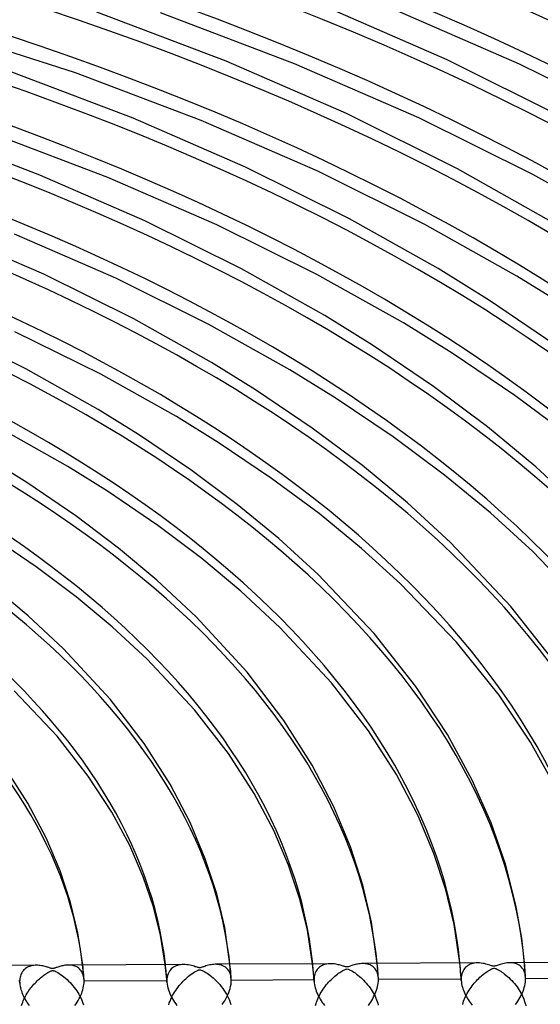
# Model space of a CAD drawing. Header units: millimetres. Extents: x -749 to 749, y -776 to 793.
# Tile 67 of 76: x 200 to 281, y 514 to 667. Entities that reach past the tile are written whole.
import ezdxf

# ---------------------------------------------------------------- set-up
doc = ezdxf.new("R2010")
doc.units = ezdxf.units.MM
doc.layers.add('HIDDEN', color=7, linetype='Continuous')
doc.layers.add('THICK', color=7, linetype='Continuous')

msp = doc.modelspace()

# ---------------------------------------------------------------- linework, layer by layer
at = {"layer": 'HIDDEN'}
for p, q in [((201.27, 520.15), (201.13, 520.07)), ((201.42, 520.23), (201.27, 520.15)), ((201.58, 520.29), (201.42, 520.23)), ((201.75, 520.34), (201.58, 520.29)), ((201.92, 520.39), (201.75, 520.34)), ((202.1, 520.42), (201.92, 520.39)), ((202.28, 520.45), (202.1, 520.42)), ((202.47, 520.47), (202.28, 520.45)), ((202.67, 520.47), (202.47, 520.47)), ((207.78, 520.49), (207.61, 520.5)), ((207.96, 520.48), (207.78, 520.49)), ((208.13, 520.46), (207.96, 520.48)), ((208.3, 520.43), (208.13, 520.46)), ((208.47, 520.39), (208.3, 520.43)), ((208.63, 520.34), (208.47, 520.39)), ((208.79, 520.27), (208.63, 520.34)), ((208.94, 520.2), (208.79, 520.27)), ((209.09, 520.11), (208.94, 520.2)), ((209.9, 520.13), (209.86, 520.51)), ((222.69, 520.12), (222.64, 520.58)), ((223.92, 520.18), (223.74, 520.05)), ((224.11, 520.29), (223.92, 520.18)), ((224.31, 520.38), (224.11, 520.29)), ((224.52, 520.45), (224.31, 520.38)), ((224.74, 520.51), (224.52, 520.45)), ((224.98, 520.56), (224.74, 520.51)), ((225.22, 520.58), (224.98, 520.56)), ((225.47, 520.59), (225.22, 520.58)), ((230.62, 520.61), (230.4, 520.62)), ((230.84, 520.59), (230.62, 520.61)), ((231.06, 520.56), (230.84, 520.59)), ((231.27, 520.51), (231.06, 520.56)), ((231.48, 520.44), (231.27, 520.51)), ((231.67, 520.35), (231.48, 520.44)), ((231.86, 520.25), (231.67, 520.35)), ((232.03, 520.12), (231.86, 520.25)), ((232.71, 520.25), (232.67, 520.63)), ((232.75, 519.86), (232.71, 520.25)), ((245.51, 520.24), (245.46, 520.7)), ((245.56, 519.78), (245.51, 520.24)), ((246.56, 520.18), (246.42, 520.07)), ((246.7, 520.28), (246.56, 520.18)), ((246.85, 520.37), (246.7, 520.28)), ((247, 520.45), (246.85, 520.37)), ((247.17, 520.52), (247, 520.45)), ((247.33, 520.58), (247.17, 520.52)), ((247.51, 520.63), (247.33, 520.58)), ((247.69, 520.66), (247.51, 520.63)), ((247.88, 520.69), (247.69, 520.66)), ((248.07, 520.7), (247.88, 520.69)), ((248.27, 520.71), (248.07, 520.7)), ((253.43, 520.73), (253.23, 520.74)), ((253.63, 520.71), (253.43, 520.73)), ((253.83, 520.69), (253.63, 520.71)), ((254.02, 520.64), (253.83, 520.69)), ((254.21, 520.59), (254.02, 520.64)), ((254.39, 520.51), (254.21, 520.59)), ((254.56, 520.43), (254.39, 520.51)), ((254.72, 520.33), (254.56, 520.43)), ((254.88, 520.21), (254.72, 520.33)), ((255.02, 520.08), (254.88, 520.21)), ((255.52, 520.36), (255.49, 520.75)), ((255.56, 519.98), (255.52, 520.36)), ((268.33, 520.36), (268.28, 520.82)), ((268.37, 519.89), (268.33, 520.36)), ((269.35, 520.29), (269.19, 520.15)), ((269.53, 520.42), (269.35, 520.29)), ((269.71, 520.53), (269.53, 520.42)), ((269.91, 520.62), (269.71, 520.53)), ((270.12, 520.69), (269.91, 520.62)), ((270.35, 520.75), (270.12, 520.69)), ((270.58, 520.79), (270.35, 520.75)), ((270.82, 520.82), (270.58, 520.79)), ((271.07, 520.83), (270.82, 520.82)), ((276.22, 520.85), (276, 520.86)), ((276.45, 520.83), (276.22, 520.85)), ((276.67, 520.8), (276.45, 520.83)), ((276.88, 520.75), (276.67, 520.8)), ((277.08, 520.68), (276.88, 520.75)), ((277.28, 520.59), (277.08, 520.68)), ((277.47, 520.48), (277.28, 520.59)), ((277.65, 520.36), (277.47, 520.48)), ((277.81, 520.21), (277.65, 520.36)), ((277.96, 520.04), (277.81, 520.21)), ((278.34, 520.49), (278.31, 520.87)), ((278.37, 520.1), (278.34, 520.49)), ((200.2, 518.8), (200.15, 518.6)), ((200.26, 518.98), (200.2, 518.8)), ((200.33, 519.16), (200.26, 518.98)), ((200.42, 519.32), (200.33, 519.16)), ((200.51, 519.48), (200.42, 519.32)), ((200.62, 519.62), (200.51, 519.48)), ((200.73, 519.75), (200.62, 519.62)), ((200.86, 519.86), (200.73, 519.75)), ((200.99, 519.97), (200.86, 519.86)), ((201.13, 520.07), (200.99, 519.97)), ((209.23, 520.01), (209.09, 520.11)), ((209.36, 519.89), (209.23, 520.01)), ((209.48, 519.77), (209.36, 519.89)), ((209.6, 519.63), (209.48, 519.77)), ((209.7, 519.47), (209.6, 519.63)), ((209.79, 519.3), (209.7, 519.47)), ((209.87, 519.12), (209.79, 519.3)), ((209.94, 518.92), (209.87, 519.12)), ((209.93, 519.75), (209.9, 520.13)), ((209.97, 519.38), (209.93, 519.75)), ((209.99, 518.72), (209.94, 518.92)), ((210, 519), (209.97, 519.38)), ((210.03, 518.5), (209.99, 518.72)), ((210.03, 518.63), (210, 519)), ((210.06, 518.26), (210.03, 518.63)), ((222.74, 519.66), (222.69, 520.12)), ((222.79, 519.19), (222.74, 519.66)), ((222.83, 518.73), (222.79, 519.19)), ((222.87, 518.28), (222.83, 518.73)), ((222.94, 518.64), (222.9, 518.36)), ((222.99, 518.89), (222.94, 518.64)), ((223.07, 519.13), (222.99, 518.89)), ((223.17, 519.36), (223.07, 519.13)), ((223.29, 519.56), (223.17, 519.36)), ((223.43, 519.74), (223.29, 519.56)), ((223.58, 519.91), (223.43, 519.74)), ((223.74, 520.05), (223.58, 519.91)), ((232.2, 519.98), (232.03, 520.12)), ((232.35, 519.81), (232.2, 519.98)), ((232.48, 519.62), (232.35, 519.81)), ((232.6, 519.41), (232.48, 519.62)), ((232.7, 519.18), (232.6, 519.41)), ((232.78, 518.93), (232.7, 519.18)), ((232.78, 519.48), (232.75, 519.86)), ((232.81, 519.11), (232.78, 519.48)), ((232.83, 518.66), (232.78, 518.93)), ((232.84, 518.73), (232.81, 519.11)), ((232.86, 518.37), (232.83, 518.66)), ((232.86, 518.36), (232.84, 518.73)), ((245.6, 519.32), (245.56, 519.78)), ((245.64, 518.86), (245.6, 519.32)), ((245.67, 518.41), (245.64, 518.86)), ((245.73, 518.67), (245.7, 518.44)), ((245.77, 518.89), (245.73, 518.67)), ((245.82, 519.1), (245.77, 518.89)), ((245.89, 519.29), (245.82, 519.1)), ((245.98, 519.48), (245.89, 519.29)), ((246.07, 519.64), (245.98, 519.48)), ((246.18, 519.8), (246.07, 519.64)), ((246.3, 519.94), (246.18, 519.8)), ((246.42, 520.07), (246.3, 519.94)), ((255.15, 519.93), (255.02, 520.08)), ((255.27, 519.77), (255.15, 519.93)), ((255.38, 519.59), (255.27, 519.77)), ((255.47, 519.39), (255.38, 519.59)), ((255.54, 519.18), (255.47, 519.39)), ((255.6, 518.96), (255.54, 519.18)), ((255.59, 519.59), (255.56, 519.98)), ((255.62, 519.21), (255.59, 519.59)), ((255.64, 518.72), (255.6, 518.96)), ((255.64, 518.84), (255.62, 519.21)), ((255.67, 518.47), (255.64, 518.84)), ((255.67, 518.47), (255.64, 518.72)), ((268.41, 519.44), (268.37, 519.89)), ((268.44, 518.98), (268.41, 519.44)), ((268.48, 518.54), (268.44, 518.98)), ((268.54, 518.88), (268.51, 518.6)), ((268.6, 519.13), (268.54, 518.88)), ((268.68, 519.37), (268.6, 519.13)), ((268.78, 519.6), (268.68, 519.37)), ((268.9, 519.8), (268.78, 519.6)), ((269.03, 519.98), (268.9, 519.8)), ((269.19, 520.15), (269.03, 519.98)), ((278.1, 519.85), (277.96, 520.04)), ((278.21, 519.64), (278.1, 519.85)), ((278.31, 519.4), (278.21, 519.64)), ((278.39, 519.15), (278.31, 519.4)), ((278.4, 519.72), (278.37, 520.1)), ((278.44, 518.87), (278.39, 519.15)), ((278.42, 519.34), (278.4, 519.72)), ((278.45, 518.96), (278.42, 519.34)), ((278.47, 518.58), (278.44, 518.87)), ((278.47, 518.58), (278.45, 518.96)), ((200.09, 517.69), (200.06, 518.15)), ((200.09, 518.18), (200.08, 517.96)), ((200.08, 517.96), (200.08, 517.91)), ((200.08, 517.91), (200.09, 517.87)), ((200.11, 518.4), (200.09, 518.18)), ((200.09, 517.87), (200.09, 517.82)), ((200.09, 517.82), (200.09, 517.78)), ((200.09, 517.78), (200.09, 517.73)), ((200.09, 517.73), (200.09, 517.69)), ((200.09, 517.69), (200.12, 517.45)), ((200.15, 518.6), (200.11, 518.4)), ((200.12, 517.45), (200.15, 517.21)), ((200.15, 517.21), (200.2, 516.97)), ((209.94, 516.95), (209.99, 517.22)), ((209.99, 517.22), (210.03, 517.49)), ((210.06, 518.26), (210.03, 518.5)), ((210.03, 517.49), (210.06, 517.75)), ((210.06, 518.22), (210.06, 518.26)), ((210.06, 518.18), (210.06, 518.22)), ((210.06, 518.14), (210.06, 518.18)), ((210.07, 518.1), (210.06, 518.14)), ((210.06, 517.75), (210.07, 518.01)), ((210.07, 518.05), (210.07, 518.1)), ((222.89, 518.08), (210.07, 518.01)), ((210.07, 518.01), (210.07, 518.05)), ((222.9, 517.83), (222.87, 518.28)), ((222.9, 518.36), (222.89, 518.08)), ((222.89, 518.08), (222.89, 518.04)), ((222.89, 518.04), (222.89, 517.99)), ((222.89, 517.99), (222.89, 517.95)), ((222.89, 517.95), (222.89, 517.91)), ((222.89, 517.91), (222.9, 517.87)), ((222.9, 517.87), (222.9, 517.83)), ((222.9, 517.83), (222.93, 517.54)), ((222.93, 517.54), (222.97, 517.25)), ((222.97, 517.25), (223.04, 516.96)), ((232.69, 516.88), (232.77, 517.2)), ((232.77, 517.2), (232.83, 517.52)), ((232.83, 517.52), (232.86, 517.83)), ((232.87, 518.33), (232.86, 518.37)), ((232.86, 517.83), (232.87, 518.13)), ((232.87, 518.29), (232.87, 518.33)), ((232.87, 518.25), (232.87, 518.29)), ((232.87, 518.21), (232.87, 518.25)), ((232.87, 518.17), (232.87, 518.21)), ((245.69, 518.2), (232.87, 518.13)), ((232.87, 518.13), (232.87, 518.17)), ((245.7, 517.96), (245.67, 518.41)), ((245.7, 518.44), (245.69, 518.2)), ((245.69, 518.2), (245.69, 518.16)), ((245.69, 518.16), (245.69, 518.12)), ((245.69, 518.12), (245.7, 518.08)), ((245.7, 518.08), (245.7, 518.04)), ((245.7, 518.04), (245.7, 518)), ((245.7, 518), (245.7, 517.96)), ((245.7, 517.96), (245.72, 517.72)), ((245.72, 517.72), (245.76, 517.47)), ((245.76, 517.47), (245.81, 517.21)), ((245.81, 517.21), (245.88, 516.96)), ((255.47, 516.91), (255.54, 517.18)), ((255.54, 517.18), (255.6, 517.45)), ((255.6, 517.45), (255.64, 517.72)), ((255.64, 517.72), (255.67, 517.99)), ((255.67, 518.43), (255.67, 518.47)), ((255.67, 518.4), (255.67, 518.43)), ((255.67, 518.36), (255.67, 518.4)), ((255.67, 518.32), (255.67, 518.36)), ((268.5, 518.32), (255.67, 518.25)), ((255.67, 518.29), (255.67, 518.32)), ((255.67, 518.25), (255.67, 518.29)), ((255.67, 517.99), (255.67, 518.25)), ((268.5, 518.1), (268.48, 518.54)), ((268.51, 518.6), (268.5, 518.32)), ((268.5, 518.32), (268.5, 518.28)), ((268.5, 518.28), (268.5, 518.24)), ((268.5, 518.24), (268.5, 518.21)), ((268.5, 518.21), (268.5, 518.17)), ((268.5, 518.17), (268.5, 518.13)), ((268.5, 518.13), (268.5, 518.09)), ((268.5, 518.09), (268.52, 517.85)), ((268.52, 517.85), (268.56, 517.6)), ((268.56, 517.6), (268.61, 517.35)), ((268.61, 517.35), (268.68, 517.1)), ((278.27, 517.03), (278.35, 517.3)), ((278.35, 517.3), (278.4, 517.58)), ((278.4, 517.58), (278.44, 517.85)), ((278.44, 517.85), (278.47, 518.11)), ((278.47, 518.55), (278.47, 518.58)), ((278.47, 518.51), (278.47, 518.55)), ((278.48, 518.48), (278.47, 518.51)), ((278.47, 518.11), (278.48, 518.37)), ((278.48, 518.44), (278.48, 518.48)), ((291.3, 518.44), (278.48, 518.37)), ((278.48, 518.4), (278.48, 518.44)), ((278.48, 518.37), (278.48, 518.4)), ((200.2, 516.97), (200.27, 516.73)), ((200.27, 516.73), (200.34, 516.49)), ((200.34, 516.49), (200.43, 516.25)), ((200.43, 516.25), (200.52, 516.01)), ((200.52, 516.01), (200.63, 515.77)), ((200.63, 515.77), (200.74, 515.54)), ((209.32, 515.31), (209.45, 515.58)), ((209.45, 515.58), (209.57, 515.85)), ((209.57, 515.85), (209.69, 516.13)), ((209.69, 516.13), (209.78, 516.4)), ((209.78, 516.4), (209.87, 516.68)), ((209.87, 516.68), (209.94, 516.95)), ((223.04, 516.96), (223.13, 516.67)), ((223.13, 516.67), (223.23, 516.38)), ((223.23, 516.38), (223.34, 516.09)), ((223.34, 516.09), (223.47, 515.81)), ((223.47, 515.81), (223.61, 515.53)), ((232.04, 515.28), (232.2, 515.59)), ((232.2, 515.59), (232.35, 515.91)), ((232.35, 515.91), (232.48, 516.23)), ((232.48, 516.23), (232.6, 516.55)), ((232.6, 516.55), (232.69, 516.88)), ((245.88, 516.96), (245.96, 516.7)), ((245.96, 516.7), (246.05, 516.44)), ((246.05, 516.44), (246.15, 516.19)), ((246.15, 516.19), (246.27, 515.93)), ((246.27, 515.93), (246.39, 515.68)), ((246.39, 515.68), (246.53, 515.43)), ((254.93, 515.56), (255.06, 515.83)), ((255.06, 515.83), (255.18, 516.09)), ((255.18, 516.09), (255.29, 516.36)), ((255.29, 516.36), (255.39, 516.63)), ((255.39, 516.63), (255.47, 516.91)), ((268.68, 517.1), (268.75, 516.84)), ((268.75, 516.84), (268.84, 516.59)), ((268.84, 516.59), (268.94, 516.34)), ((268.94, 516.34), (269.05, 516.1)), ((269.05, 516.1), (269.17, 515.85)), ((269.17, 515.85), (269.3, 515.61)), ((269.3, 515.61), (269.43, 515.38)), ((277.58, 515.4), (277.72, 515.67)), ((277.72, 515.67), (277.86, 515.93)), ((277.86, 515.93), (277.98, 516.2)), ((277.98, 516.2), (278.09, 516.48)), ((278.09, 516.48), (278.19, 516.75)), ((278.19, 516.75), (278.27, 517.03)), ((200.74, 515.54), (200.86, 515.31)), ((200.86, 515.31), (200.99, 515.08)), ((200.99, 515.08), (201.12, 514.86)), ((201.12, 514.86), (201.26, 514.65)), ((201.26, 514.65), (201.41, 514.44)), ((201.41, 514.44), (201.56, 514.23)), ((208.65, 514.22), (208.83, 514.49)), ((208.83, 514.49), (209.01, 514.76)), ((209.01, 514.76), (209.17, 515.03)), ((209.17, 515.03), (209.32, 515.31)), ((223.61, 515.53), (223.76, 515.25)), ((223.76, 515.25), (223.92, 514.99)), ((223.92, 514.99), (224.09, 514.73)), ((224.09, 514.73), (224.27, 514.47)), ((224.27, 514.47), (224.45, 514.23)), ((231.48, 514.38), (231.68, 514.68)), ((231.68, 514.68), (231.87, 514.98)), ((231.87, 514.98), (232.04, 515.28)), ((246.53, 515.43), (246.67, 515.19)), ((246.67, 515.19), (246.82, 514.95)), ((246.82, 514.95), (246.98, 514.72)), ((246.98, 514.72), (247.15, 514.49)), ((247.15, 514.49), (247.32, 514.26)), ((254.11, 514.26), (254.29, 514.51)), ((254.29, 514.51), (254.47, 514.77)), ((254.47, 514.77), (254.63, 515.03)), ((254.63, 515.03), (254.79, 515.29)), ((254.79, 515.29), (254.93, 515.56)), ((269.43, 515.38), (269.57, 515.15)), ((269.57, 515.15), (269.72, 514.92)), ((269.72, 514.92), (269.87, 514.71)), ((269.87, 514.71), (270.03, 514.49)), ((270.03, 514.49), (270.2, 514.28)), ((276.91, 514.38), (277.1, 514.64)), ((277.1, 514.64), (277.27, 514.89)), ((277.27, 514.89), (277.43, 515.15)), ((277.43, 515.15), (277.58, 515.4))]:
    msp.add_line(p, q, dxfattribs=at)
for centre, major_axis, start_param, end_param in [((0, 514.42), (-506, 0), -3.141592, -0.523599), ((0, 514.42), (-456, 0), -3.141592, -0.523599), ((0, 514.41), (438.19, 0), 0.021883, 1.035787), ((0, 514.41), (415.39, 0), 0.022509, 1.03516), ((0, 514.41), (392.59, 0), 0.023208, 1.034461), ((0, 514.41), (369.79, 0), 0.023994, 1.033676), ((0, 514.41), (346.99, 0), 0.024882, 1.032787), ((0, 514.41), (324.19, 0), 0.025896, 1.031774), ((0, 514.41), (301.39, 0), 0.027063, 1.030607), ((0, 514.41), (278.59, 0), 0.02842, 1.029249), ((0, 514.41), (255.79, 0), 0.030021, 1.027649), ((0, 514.41), (232.99, 0), 0.031934, 1.025736), ((0, 514.41), (210.19, 0), 0.034262, 1.023407), ((0, 514.41), (-223.01, 0), -3.108698, -3.086266), ((0, 514.41), (-245.81, 0), -3.110778, -3.090429), ((0, 514.41), (-268.61, 0), -3.112505, -3.093885)]:
    msp.add_ellipse(centre, major_axis=major_axis, ratio=0.5, start_param=start_param, end_param=end_param, dxfattribs=at)
at = {"layer": 'THICK'}
for p, q in [((232.1, 660.52), (212.04, 668.13)), ((266.34, 660.72), (246.55, 669.34)), ((277.55, 660.07), (257.14, 668.96)), ((208.73, 658.71), (183.62, 666.82)), ((242.68, 660.14), (221.92, 668.01)), ((250.72, 652.42), (232.1, 660.52)), ((284.6, 651.63), (266.34, 660.72)), ((261.91, 651.77), (242.68, 660.14)), ((296.32, 650.74), (277.55, 660.07)), ((217.65, 651.7), (198.86, 658.83)), ((228.22, 651.33), (208.73, 658.71)), ((235.1, 644.11), (217.65, 651.7)), ((267.9, 643.87), (250.72, 652.42)), ((279.6, 642.99), (261.91, 651.77)), ((246.27, 643.48), (228.22, 651.33)), ((203.2, 642.89), (185.67, 649.53)), ((213.75, 642.52), (195.54, 649.42)), ((251.19, 636.11), (235.1, 644.11)), ((282.47, 635.66), (267.9, 643.87)), ((219.47, 635.81), (203.2, 642.89)), ((230.63, 635.18), (213.75, 642.52)), ((262.87, 635.24), (246.27, 643.48)), ((294.69, 634.5), (279.6, 642.99)), ((264.91, 628.39), (251.19, 636.11)), ((234.48, 628.36), (219.47, 635.81)), ((246.14, 627.5), (230.63, 635.18)), ((277.12, 627.24), (262.87, 635.24)), ((203.85, 627.51), (188.75, 634.07)), ((214.98, 626.89), (199.28, 633.71)), ((217.77, 620.6), (203.85, 627.51)), ((247.35, 621.12), (234.48, 628.36)), ((259.55, 619.97), (246.14, 627.5)), ((272.87, 623.45), (264.91, 628.39)), ((285.25, 622.2), (277.12, 627.24)), ((229.4, 619.76), (214.98, 626.89)), ((283.03, 616.57), (272.87, 623.45)), ((254.76, 616.53), (247.35, 621.12)), ((229.79, 613.85), (217.77, 620.6)), ((241.96, 612.71), (229.4, 619.76)), ((267.12, 615.29), (259.55, 619.97)), ((201.05, 612.85), (188.22, 619.21)), ((212.65, 612.02), (199.32, 618.61)), ((264.23, 610.12), (254.76, 616.53)), ((276.8, 608.75), (267.12, 615.29)), ((236.64, 609.61), (229.79, 613.85)), ((212.22, 606.58), (201.05, 612.85)), ((224.37, 605.46), (212.65, 612.02)), ((248.98, 608.38), (241.96, 612.71)), ((245.42, 603.67), (236.64, 609.61)), ((272.57, 603.87), (264.23, 610.12)), ((285.32, 602.39), (276.8, 608.75)), ((257.96, 602.33), (248.98, 608.38)), ((218.52, 602.69), (212.22, 606.58)), ((230.84, 601.47), (224.37, 605.46)), ((207.53, 597.76), (197.11, 603.64)), ((226.62, 597.22), (218.52, 602.69)), ((253.18, 597.87), (245.42, 603.67)), ((280.07, 597.66), (272.57, 603.87)), ((239.12, 595.9), (230.84, 601.47)), ((265.9, 596.41), (257.96, 602.33)), ((201.21, 595.24), (195.24, 598.97)), ((213.7, 593.92), (207.53, 597.76)), ((233.79, 591.87), (226.62, 597.22)), ((260.16, 592.11), (253.18, 597.87)), ((287.32, 590.98), (280.07, 597.66)), ((208.77, 590.09), (201.21, 595.24)), ((246.48, 590.45), (239.12, 595.9)), ((273.02, 590.57), (265.9, 596.41)), ((221.5, 588.62), (213.7, 593.92)), ((240.24, 586.56), (233.79, 591.87)), ((266.83, 585.98), (260.16, 592.11)), ((253.07, 585.05), (246.48, 590.45)), ((279.62, 584.55), (273.02, 590.57)), ((215.39, 585.09), (208.77, 590.09)), ((228.3, 583.49), (221.5, 588.62)), ((202.65, 582.2), (195.54, 587.03)), ((246.33, 580.98), (240.24, 586.56)), ((276.19, 576.07), (266.83, 585.98)), ((221.32, 580.13), (215.39, 585.09)), ((259.1, 579.57), (253.07, 585.05)), ((289.02, 574.7), (279.62, 584.55)), ((234.37, 578.44), (228.3, 583.49)), ((208.86, 577.53), (202.65, 582.2)), ((227.41, 574.43), (221.32, 580.13)), ((254.99, 571.86), (246.33, 580.98)), ((201.39, 574.6), (195.98, 579.11)), ((240.42, 572.79), (234.37, 578.44)), ((267.78, 570.54), (259.1, 579.57)), ((214.41, 572.92), (208.86, 577.53)), ((283.14, 567.22), (276.19, 576.07)), ((206.88, 569.47), (201.39, 574.6)), ((235.31, 565.86), (227.41, 574.43)), ((219.85, 567.88), (214.41, 572.92)), ((248.4, 564.2), (240.42, 572.79)), ((261.49, 563.65), (254.99, 571.86)), ((274.37, 562.32), (267.78, 570.54)), ((214.11, 561.67), (206.88, 569.47)), ((227.16, 560.06), (219.85, 567.88)), ((241.02, 558.39), (235.31, 565.86)), ((205.88, 555.94), (199.25, 562.98)), ((254.13, 556.77), (248.4, 564.2)), ((266.38, 556.21), (261.49, 563.65)), ((219.35, 554.84), (214.11, 561.67)), ((279.25, 555.04), (274.37, 562.32)), ((232.44, 553.25), (227.16, 560.06)), ((245.41, 551.46), (241.02, 558.39)), ((258.46, 550), (254.13, 556.77)), ((210.72, 549.76), (205.88, 555.94)), ((270.22, 549.15), (266.38, 556.21)), ((223.38, 548.52), (219.35, 554.84)), ((283.08, 548.14), (279.25, 555.04)), ((236.41, 547.08), (232.44, 553.25)), ((201.33, 545.59), (197.67, 551.3)), ((248.77, 544.99), (245.41, 551.46)), ((214.34, 544.2), (210.72, 549.76)), ((261.77, 543.71), (258.46, 550)), ((273.15, 542.51), (270.22, 549.15)), ((226.48, 542.59), (223.38, 548.52)), ((239.46, 541.34), (236.41, 547.08)), ((204.17, 540.22), (201.33, 545.59)), ((251.35, 538.8), (248.77, 544.99)), ((217.13, 539.01), (214.34, 544.2)), ((264.27, 537.78), (261.77, 543.71)), ((228.85, 536.94), (226.48, 542.59)), ((275.36, 536.12), (273.15, 542.51)), ((206.34, 535.11), (204.17, 540.22)), ((241.76, 535.95), (239.46, 541.34)), ((219.24, 534.16), (217.13, 539.01)), ((253.25, 532.9), (251.35, 538.8)), ((230.61, 531.54), (228.85, 536.94)), ((266.11, 532.17), (264.27, 537.78)), ((243.46, 530.84), (241.76, 535.95)), ((276.96, 529.79), (275.36, 536.12)), ((207.96, 530.21), (206.34, 535.11)), ((220.8, 529.54), (219.24, 534.16)), ((254.59, 527.17), (253.25, 532.9)), ((231.85, 526.3), (230.61, 531.54)), ((244.66, 525.93), (243.46, 530.84)), ((267.4, 526.77), (266.11, 532.17)), ((209.1, 525.47), (207.96, 530.21)), ((221.9, 525.12), (220.8, 529.54)), ((277.87, 524.68), (276.96, 529.79)), ((232.67, 520.63), (231.85, 526.3)), ((255.49, 520.75), (254.59, 527.17)), ((268.28, 520.82), (267.4, 526.77)), ((209.86, 520.51), (209.1, 525.47)), ((222.64, 520.58), (221.9, 525.12)), ((245.46, 520.7), (244.66, 525.93)), ((278.31, 520.87), (277.87, 524.68)), ((202.67, 520.47), (184.83, 520.38)), ((202.87, 520.47), (202.67, 520.47)), ((203.07, 520.45), (202.87, 520.47)), ((203.27, 520.43), (203.07, 520.45)), ((203.47, 520.4), (203.27, 520.43)), ((203.66, 520.37), (203.47, 520.4)), ((203.85, 520.32), (203.66, 520.37)), ((204.02, 520.28), (203.85, 520.32)), ((204.18, 520.24), (204.02, 520.28)), ((204.33, 520.19), (204.18, 520.24)), ((204.47, 520.15), (204.33, 520.19)), ((205.99, 520.19), (205.86, 520.14)), ((206.13, 520.23), (205.99, 520.19)), ((206.28, 520.28), (206.13, 520.23)), ((206.44, 520.32), (206.28, 520.28)), ((206.6, 520.36), (206.44, 520.32)), ((206.76, 520.4), (206.6, 520.36)), ((206.93, 520.43), (206.76, 520.4)), ((207.1, 520.46), (206.93, 520.43)), ((207.26, 520.48), (207.1, 520.46)), ((207.44, 520.49), (207.26, 520.48)), ((207.61, 520.5), (207.44, 520.49)), ((225.47, 520.59), (207.63, 520.5)), ((225.73, 520.58), (225.47, 520.59)), ((225.99, 520.56), (225.73, 520.58)), ((226.25, 520.53), (225.99, 520.56)), ((226.49, 520.48), (226.25, 520.53)), ((226.72, 520.43), (226.49, 520.48)), ((226.94, 520.37), (226.72, 520.43)), ((227.13, 520.31), (226.94, 520.37)), ((227.3, 520.25), (227.13, 520.31)), ((227.45, 520.21), (227.3, 520.25)), ((227.58, 520.16), (227.45, 520.21)), ((227.69, 520.13), (227.58, 520.16)), ((228.34, 520.15), (228.23, 520.12)), ((228.47, 520.2), (228.34, 520.15)), ((228.61, 520.25), (228.47, 520.2)), ((228.77, 520.3), (228.61, 520.25)), ((228.95, 520.36), (228.77, 520.3)), ((229.15, 520.42), (228.95, 520.36)), ((229.35, 520.47), (229.15, 520.42)), ((229.55, 520.52), (229.35, 520.47)), ((229.76, 520.56), (229.55, 520.52)), ((229.97, 520.59), (229.76, 520.56)), ((230.19, 520.61), (229.97, 520.59)), ((230.4, 520.62), (230.19, 520.61)), ((248.27, 520.71), (230.43, 520.62)), ((248.47, 520.71), (248.27, 520.71)), ((248.67, 520.69), (248.47, 520.71)), ((248.87, 520.67), (248.67, 520.69)), ((249.08, 520.64), (248.87, 520.67)), ((249.27, 520.6), (249.08, 520.64)), ((249.45, 520.56), (249.27, 520.6)), ((249.62, 520.52), (249.45, 520.56)), ((249.78, 520.47), (249.62, 520.52)), ((249.93, 520.43), (249.78, 520.47)), ((250.07, 520.39), (249.93, 520.43)), ((250.19, 520.35), (250.07, 520.39)), ((250.29, 520.31), (250.19, 520.35)), ((250.39, 520.28), (250.29, 520.31)), ((250.47, 520.26), (250.39, 520.28)), ((250.55, 520.24), (250.47, 520.26)), ((250.62, 520.22), (250.55, 520.24)), ((250.68, 520.21), (250.62, 520.22)), ((250.74, 520.2), (250.68, 520.21)), ((250.8, 520.2), (250.74, 520.2)), ((250.86, 520.21), (250.8, 520.2)), ((250.92, 520.22), (250.86, 520.21)), ((250.98, 520.23), (250.92, 520.22)), ((251.06, 520.25), (250.98, 520.23)), ((251.16, 520.28), (251.06, 520.25)), ((251.27, 520.32), (251.16, 520.28)), ((251.41, 520.37), (251.27, 520.32)), ((251.56, 520.42), (251.41, 520.37)), ((251.72, 520.47), (251.56, 520.42)), ((251.89, 520.52), (251.72, 520.47)), ((252.07, 520.57), (251.89, 520.52)), ((252.26, 520.62), (252.07, 520.57)), ((252.45, 520.66), (252.26, 520.62)), ((252.64, 520.69), (252.45, 520.66)), ((252.83, 520.71), (252.64, 520.69)), ((253.03, 520.73), (252.83, 520.71)), ((253.23, 520.74), (253.03, 520.73)), ((271.07, 520.83), (253.23, 520.74)), ((271.33, 520.82), (271.07, 520.83)), ((271.59, 520.8), (271.33, 520.82)), ((271.85, 520.76), (271.59, 520.8)), ((272.09, 520.72), (271.85, 520.76)), ((272.32, 520.66), (272.09, 520.72)), ((272.54, 520.61), (272.32, 520.66)), ((272.73, 520.55), (272.54, 520.61)), ((272.91, 520.49), (272.73, 520.55)), ((273.05, 520.44), (272.91, 520.49)), ((273.18, 520.4), (273.05, 520.44)), ((273.29, 520.37), (273.18, 520.4)), ((273.39, 520.34), (273.29, 520.37)), ((273.48, 520.33), (273.39, 520.34)), ((273.56, 520.32), (273.48, 520.33)), ((273.64, 520.33), (273.56, 520.32)), ((273.73, 520.34), (273.64, 520.33)), ((273.82, 520.36), (273.73, 520.34)), ((273.94, 520.39), (273.82, 520.36)), ((274.06, 520.44), (273.94, 520.39)), ((274.21, 520.49), (274.06, 520.44)), ((274.37, 520.54), (274.21, 520.49)), ((274.55, 520.6), (274.37, 520.54)), ((274.74, 520.66), (274.55, 520.6)), ((274.95, 520.71), (274.74, 520.66)), ((275.15, 520.76), (274.95, 520.71)), ((275.36, 520.8), (275.15, 520.76)), ((275.57, 520.83), (275.36, 520.8)), ((275.79, 520.85), (275.57, 520.83)), ((276, 520.86), (275.79, 520.85)), ((293.87, 520.95), (276.03, 520.86)), ((203.31, 518.52), (203.49, 518.66)), ((203.49, 518.66), (203.66, 518.8)), ((203.66, 518.8), (203.83, 518.93)), ((203.83, 518.93), (203.99, 519.05)), ((203.99, 519.05), (204.14, 519.15)), ((204.14, 519.15), (204.29, 519.25)), ((204.29, 519.25), (204.42, 519.33)), ((204.42, 519.33), (204.54, 519.4)), ((204.59, 520.11), (204.47, 520.15)), ((204.54, 519.4), (204.66, 519.47)), ((204.7, 520.07), (204.59, 520.11)), ((204.66, 519.47), (204.77, 519.52)), ((204.8, 520.04), (204.7, 520.07)), ((204.77, 519.52), (204.87, 519.57)), ((204.88, 520.01), (204.8, 520.04)), ((204.87, 519.57), (204.96, 519.6)), ((204.96, 519.99), (204.88, 520.01)), ((205.03, 519.98), (204.96, 519.99)), ((204.96, 519.6), (205.04, 519.63)), ((205.1, 519.97), (205.03, 519.98)), ((205.04, 519.63), (205.12, 519.64)), ((205.16, 519.96), (205.1, 519.97)), ((205.12, 519.64), (205.19, 519.65)), ((205.23, 519.97), (205.16, 519.96)), ((205.19, 519.65), (205.26, 519.65)), ((205.29, 519.97), (205.23, 519.97)), ((205.26, 519.65), (205.33, 519.63)), ((205.36, 519.99), (205.29, 519.97)), ((205.33, 519.63), (205.41, 519.61)), ((205.44, 520.01), (205.36, 519.99)), ((205.41, 519.61), (205.51, 519.58)), ((205.53, 520.03), (205.44, 520.01)), ((205.51, 519.58), (205.63, 519.52)), ((205.63, 520.06), (205.53, 520.03)), ((205.74, 520.1), (205.63, 520.06)), ((205.63, 519.52), (205.79, 519.44)), ((205.86, 520.14), (205.74, 520.1)), ((205.79, 519.44), (205.98, 519.34)), ((205.98, 519.34), (206.19, 519.21)), ((206.19, 519.21), (206.42, 519.05)), ((206.42, 519.05), (206.67, 518.87)), ((206.67, 518.87), (206.92, 518.67)), ((206.92, 518.67), (207.17, 518.46)), ((226.04, 518.58), (226.25, 518.76)), ((226.25, 518.76), (226.47, 518.93)), ((226.47, 518.93), (226.68, 519.09)), ((226.68, 519.09), (226.9, 519.24)), ((226.9, 519.24), (227.12, 519.39)), ((227.12, 519.39), (227.33, 519.51)), ((227.33, 519.51), (227.51, 519.62)), ((227.51, 519.62), (227.68, 519.69)), ((227.68, 519.69), (227.81, 519.74)), ((227.79, 520.11), (227.69, 520.13)), ((227.88, 520.09), (227.79, 520.11)), ((227.81, 519.74), (227.92, 519.76)), ((227.96, 520.08), (227.88, 520.09)), ((227.92, 519.76), (228.02, 519.77)), ((228.04, 520.09), (227.96, 520.08)), ((228.02, 519.77), (228.12, 519.75)), ((228.13, 520.1), (228.04, 520.09)), ((228.12, 519.75), (228.23, 519.73)), ((228.23, 520.12), (228.13, 520.1)), ((228.23, 519.73), (228.34, 519.68)), ((228.34, 519.68), (228.47, 519.62)), ((228.47, 519.62), (228.61, 519.55)), ((228.61, 519.55), (228.76, 519.46)), ((228.76, 519.46), (228.93, 519.36)), ((228.93, 519.36), (229.11, 519.24)), ((229.11, 519.24), (229.32, 519.1)), ((229.32, 519.1), (229.55, 518.93)), ((229.55, 518.93), (229.79, 518.74)), ((229.79, 518.74), (230.04, 518.52)), ((248.72, 518.59), (248.92, 518.76)), ((248.92, 518.76), (249.12, 518.93)), ((249.12, 518.93), (249.32, 519.09)), ((249.32, 519.09), (249.51, 519.23)), ((249.51, 519.23), (249.69, 519.36)), ((249.69, 519.36), (249.85, 519.47)), ((249.85, 519.47), (250, 519.56)), ((250, 519.56), (250.14, 519.64)), ((250.14, 519.64), (250.27, 519.71)), ((250.27, 519.71), (250.4, 519.78)), ((250.4, 519.78), (250.52, 519.83)), ((250.52, 519.83), (250.64, 519.87)), ((250.64, 519.87), (250.73, 519.88)), ((250.73, 519.88), (250.83, 519.89)), ((250.83, 519.89), (250.93, 519.87)), ((250.93, 519.87), (251.05, 519.84)), ((251.05, 519.84), (251.18, 519.78)), ((251.18, 519.78), (251.31, 519.72)), ((251.31, 519.72), (251.47, 519.64)), ((251.47, 519.64), (251.64, 519.53)), ((251.64, 519.53), (251.84, 519.41)), ((251.84, 519.41), (252.05, 519.27)), ((252.05, 519.27), (252.28, 519.1)), ((252.28, 519.1), (252.5, 518.93)), ((252.5, 518.93), (252.72, 518.75)), ((252.72, 518.75), (252.94, 518.55)), ((271.4, 518.6), (271.58, 518.76)), ((271.58, 518.76), (271.76, 518.92)), ((271.76, 518.92), (271.95, 519.08)), ((271.95, 519.08), (272.14, 519.22)), ((272.14, 519.22), (272.33, 519.36)), ((272.33, 519.36), (272.51, 519.49)), ((272.51, 519.49), (272.7, 519.62)), ((272.7, 519.62), (272.88, 519.73)), ((272.88, 519.73), (273.06, 519.83)), ((273.06, 519.83), (273.21, 519.9)), ((273.21, 519.9), (273.34, 519.96)), ((273.34, 519.96), (273.45, 519.99)), ((273.45, 519.99), (273.55, 520.01)), ((273.55, 520.01), (273.65, 520)), ((273.65, 520), (273.75, 519.98)), ((273.75, 519.98), (273.87, 519.95)), ((273.87, 519.95), (273.99, 519.9)), ((273.99, 519.9), (274.12, 519.83)), ((274.12, 519.83), (274.27, 519.75)), ((274.27, 519.75), (274.44, 519.65)), ((274.44, 519.65), (274.62, 519.54)), ((274.62, 519.54), (274.81, 519.41)), ((274.81, 519.41), (275.01, 519.27)), ((275.01, 519.27), (275.22, 519.11)), ((275.22, 519.11), (275.44, 518.94)), ((275.44, 518.94), (275.66, 518.75)), ((275.66, 518.75), (275.88, 518.55)), ((201.82, 516.95), (201.97, 517.15)), ((201.97, 517.15), (202.13, 517.34)), ((202.13, 517.34), (202.29, 517.52)), ((202.29, 517.52), (202.46, 517.7)), ((202.46, 517.7), (202.62, 517.87)), ((202.62, 517.87), (202.79, 518.04)), ((202.79, 518.04), (202.96, 518.21)), ((202.96, 518.21), (203.14, 518.36)), ((203.14, 518.36), (203.31, 518.52)), ((207.17, 518.46), (207.42, 518.25)), ((207.42, 518.25), (207.66, 518.02)), ((207.66, 518.02), (207.89, 517.79)), ((207.89, 517.79), (208.11, 517.54)), ((208.11, 517.54), (208.33, 517.29)), ((208.33, 517.29), (208.54, 517.04)), ((224.62, 517.08), (224.81, 517.32)), ((224.81, 517.32), (225.01, 517.55)), ((225.01, 517.55), (225.21, 517.77)), ((225.21, 517.77), (225.41, 517.98)), ((225.41, 517.98), (225.62, 518.19)), ((225.62, 518.19), (225.83, 518.39)), ((225.83, 518.39), (226.04, 518.58)), ((230.04, 518.52), (230.31, 518.28)), ((230.31, 518.28), (230.58, 518.02)), ((230.58, 518.02), (230.84, 517.75)), ((230.84, 517.75), (231.08, 517.47)), ((231.08, 517.47), (231.31, 517.18)), ((231.31, 517.18), (231.54, 516.89)), ((247.26, 516.98), (247.43, 517.2)), ((247.43, 517.2), (247.6, 517.42)), ((247.6, 517.42), (247.78, 517.63)), ((247.78, 517.63), (247.96, 517.83)), ((247.96, 517.83), (248.15, 518.03)), ((248.15, 518.03), (248.34, 518.23)), ((248.34, 518.23), (248.53, 518.41)), ((248.53, 518.41), (248.72, 518.59)), ((252.94, 518.55), (253.16, 518.35)), ((253.16, 518.35), (253.38, 518.14)), ((253.38, 518.14), (253.59, 517.92)), ((253.59, 517.92), (253.79, 517.69)), ((253.79, 517.69), (254, 517.45)), ((254, 517.45), (254.19, 517.21)), ((254.19, 517.21), (254.38, 516.96)), ((270.02, 517.04), (270.18, 517.26)), ((270.18, 517.26), (270.35, 517.47)), ((270.35, 517.47), (270.51, 517.67)), ((270.51, 517.67), (270.68, 517.87)), ((270.68, 517.87), (270.86, 518.06)), ((270.86, 518.06), (271.03, 518.24)), ((271.03, 518.24), (271.21, 518.42)), ((271.21, 518.42), (271.4, 518.6)), ((275.88, 518.55), (276.11, 518.33)), ((276.11, 518.33), (276.33, 518.1)), ((276.33, 518.1), (276.55, 517.86)), ((276.55, 517.86), (276.76, 517.62)), ((276.76, 517.62), (276.96, 517.37)), ((276.96, 517.37), (277.15, 517.12)), ((277.15, 517.12), (277.32, 516.87)), ((200.86, 515.44), (200.98, 515.67)), ((200.98, 515.67), (201.11, 515.9)), ((201.11, 515.9), (201.24, 516.12)), ((201.24, 516.12), (201.38, 516.33)), ((201.38, 516.33), (201.52, 516.55)), ((201.52, 516.55), (201.67, 516.75)), ((201.67, 516.75), (201.82, 516.95)), ((208.54, 517.04), (208.73, 516.77)), ((208.73, 516.77), (208.92, 516.51)), ((208.92, 516.51), (209.1, 516.24)), ((209.1, 516.24), (209.26, 515.97)), ((209.26, 515.97), (209.41, 515.7)), ((209.41, 515.7), (209.55, 515.43)), ((223.63, 515.49), (223.77, 515.78)), ((223.77, 515.78), (223.93, 516.05)), ((223.93, 516.05), (224.09, 516.32)), ((224.09, 516.32), (224.26, 516.58)), ((224.26, 516.58), (224.44, 516.83)), ((224.44, 516.83), (224.62, 517.08)), ((231.54, 516.89), (231.74, 516.6)), ((231.74, 516.6), (231.94, 516.3)), ((231.94, 516.3), (232.12, 515.99)), ((232.12, 515.99), (232.28, 515.68)), ((232.28, 515.68), (232.43, 515.37)), ((246.4, 515.54), (246.52, 515.79)), ((246.52, 515.79), (246.65, 516.04)), ((246.65, 516.04), (246.8, 516.28)), ((246.8, 516.28), (246.95, 516.52)), ((246.95, 516.52), (247.1, 516.75)), ((247.1, 516.75), (247.26, 516.98)), ((254.38, 516.96), (254.56, 516.7)), ((254.56, 516.7), (254.72, 516.44)), ((254.72, 516.44), (254.88, 516.18)), ((254.88, 516.18), (255.02, 515.92)), ((255.02, 515.92), (255.16, 515.66)), ((255.16, 515.66), (255.28, 515.39)), ((269.08, 515.39), (269.19, 515.64)), ((269.19, 515.64), (269.31, 515.89)), ((269.31, 515.89), (269.44, 516.13)), ((269.44, 516.13), (269.58, 516.37)), ((269.58, 516.37), (269.72, 516.6)), ((269.72, 516.6), (269.87, 516.82)), ((269.87, 516.82), (270.02, 517.04)), ((277.32, 516.87), (277.49, 516.61)), ((277.49, 516.61), (277.65, 516.35)), ((277.65, 516.35), (277.8, 516.09)), ((277.8, 516.09), (277.94, 515.82)), ((277.94, 515.82), (278.06, 515.55)), ((200.39, 514.26), (200.46, 514.5)), ((200.46, 514.5), (200.55, 514.74)), ((200.55, 514.74), (200.64, 514.98)), ((200.64, 514.98), (200.75, 515.21)), ((200.75, 515.21), (200.86, 515.44)), ((209.55, 515.43), (209.67, 515.15)), ((209.67, 515.15), (209.78, 514.88)), ((209.78, 514.88), (209.88, 514.61)), ((209.88, 514.61), (209.97, 514.34)), ((223.18, 514.33), (223.27, 514.63)), ((223.27, 514.63), (223.38, 514.92)), ((223.38, 514.92), (223.5, 515.21)), ((223.5, 515.21), (223.63, 515.49)), ((232.43, 515.37), (232.57, 515.05)), ((232.57, 515.05), (232.69, 514.72)), ((232.69, 514.72), (232.79, 514.39)), ((245.93, 514.26), (246, 514.52)), ((246, 514.52), (246.08, 514.77)), ((246.08, 514.77), (246.18, 515.03)), ((246.18, 515.03), (246.28, 515.29)), ((246.28, 515.29), (246.4, 515.54)), ((255.28, 515.39), (255.39, 515.12)), ((255.39, 515.12), (255.49, 514.86)), ((255.49, 514.86), (255.57, 514.58)), ((255.57, 514.58), (255.65, 514.31)), ((268.74, 514.38), (268.8, 514.63)), ((268.8, 514.63), (268.88, 514.89)), ((268.88, 514.89), (268.98, 515.14)), ((268.98, 515.14), (269.08, 515.39)), ((278.06, 515.55), (278.18, 515.28)), ((278.18, 515.28), (278.28, 515)), ((278.28, 515), (278.37, 514.72)), ((278.37, 514.72), (278.45, 514.44)), ((278.45, 514.44), (278.5, 514.17))]:
    msp.add_line(p, q, dxfattribs=at)
for centre, major_axis, start_param, end_param in [((0, 518.75), (506, 0), 0, 2.617994), ((0, 518.75), (-451, 0), -3.141592, -0.523599), ((0, 514.41), (-428.21, 0), -3.107766, -2.106072), ((0, 514.41), (-405.41, 0), -3.106453, -2.106729), ((0, 514.41), (-382.61, 0), -3.104983, -2.107464), ((0, 514.41), (-359.81, 0), -3.103326, -2.108292), ((0, 514.41), (-337.01, 0), -3.101445, -2.109232), ((0, 514.41), (-314.21, 0), -3.099291, -2.110309), ((0, 514.41), (-291.41, 0), -3.096799, -2.111554), ((0, 514.41), (-268.61, 0), -3.093885, -2.113011), ((0, 514.41), (-245.81, 0), -3.090429, -2.114737), ((0, 514.41), (-223.01, 0), -3.086266, -2.116818), ((0, 518.75), (506, 0), -3.141592, -0.523599), ((0, 518.75), (-451, 0), 0, 2.617994)]:
    msp.add_ellipse(centre, major_axis=major_axis, ratio=0.5, start_param=start_param, end_param=end_param, dxfattribs=at)

doc.saveas('drawing.dxf')
